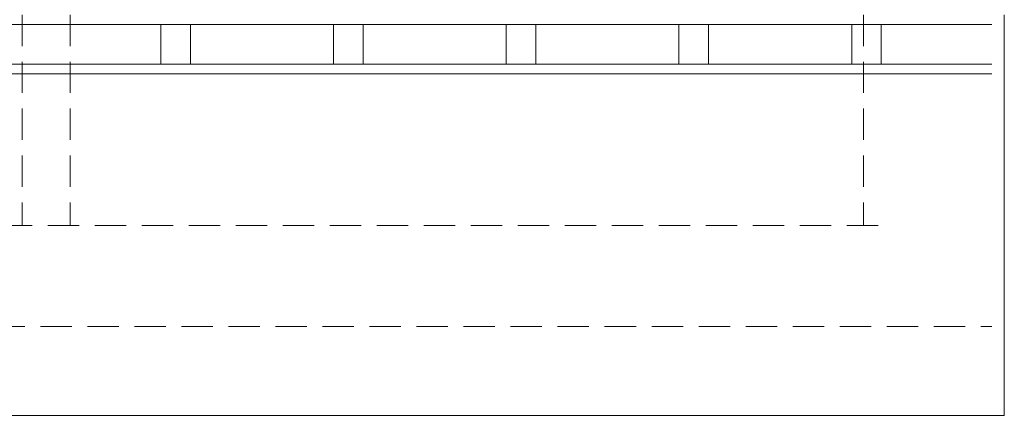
# Model space of a CAD drawing. Header units: millimetres. Extents: x -2274 to 12297, y -16157 to 26321.
# Tile 23 of 256: x -399 to 0, y -10157 to -9996. Entities that reach past the tile are written whole.
import ezdxf

# ---------------------------------------------------------------- set-up
doc = ezdxf.new("R2010")
doc.units = ezdxf.units.MM
doc.linetypes.add('DASHED', pattern=[19.05, 12.7, -6.35])
doc.layers.add('-LI-WIDOK', color=2, linetype='Continuous')

msp = doc.modelspace()

# ---------------------------------------------------------------- linework, layer by layer
at = {"layer": '-LI-WIDOK', "color": 253, "linetype": 'DASHED', "lineweight": 13}
for p, q in [((-398, -9994.45), (-398, -10080)), ((-378.6, -9994.45), (-378.6, -10080)), ((-57, -9994.45), (-57, -10080)), ((-1664, -10080), (-46, -10080)), ((-1705, -10121), (-5, -10121))]:
    msp.add_line(p, q, dxfattribs=at)
at = {"layer": '-LI-WIDOK', "color": 253, "lineweight": 13}
for p, q in [((0, -10157), (0, -9994.45)), ((-600.95, -9998.45), (-203.29, -9998.45)), ((-341.84, -10014.45), (-341.84, -9998.45)), ((-341.84, -9998.45), (-329.84, -9998.45)), ((-329.84, -9998.45), (-329.84, -10014.45)), ((-271.84, -10014.45), (-271.84, -9998.45)), ((-271.84, -9998.45), (-259.84, -9998.45)), ((-259.84, -9998.45), (-259.84, -10014.45)), ((-203.29, -9998.45), (-5, -9998.45)), ((-201.84, -10014.45), (-201.84, -9998.45)), ((-201.84, -9998.45), (-189.84, -9998.45)), ((-189.84, -9998.45), (-189.84, -10014.45)), ((-131.84, -10014.45), (-131.84, -9998.45)), ((-131.84, -9998.45), (-119.84, -9998.45)), ((-119.84, -9998.45), (-119.84, -10014.45)), ((-61.84, -10014.45), (-61.84, -9998.45)), ((-61.84, -9998.45), (-49.84, -9998.45)), ((-49.84, -9998.45), (-49.84, -10014.45)), ((-594.95, -10014.45), (-5, -10014.45)), ((-329.84, -10014.45), (-341.84, -10014.45)), ((-259.84, -10014.45), (-271.84, -10014.45)), ((-189.84, -10014.45), (-201.84, -10014.45)), ((-119.84, -10014.45), (-131.84, -10014.45)), ((-49.84, -10014.45), (-61.84, -10014.45)), ((-590.95, -10018.45), (-5, -10018.45)), ((-1710, -10157), (0, -10157))]:
    msp.add_line(p, q, dxfattribs=at)

doc.saveas('drawing.dxf')
